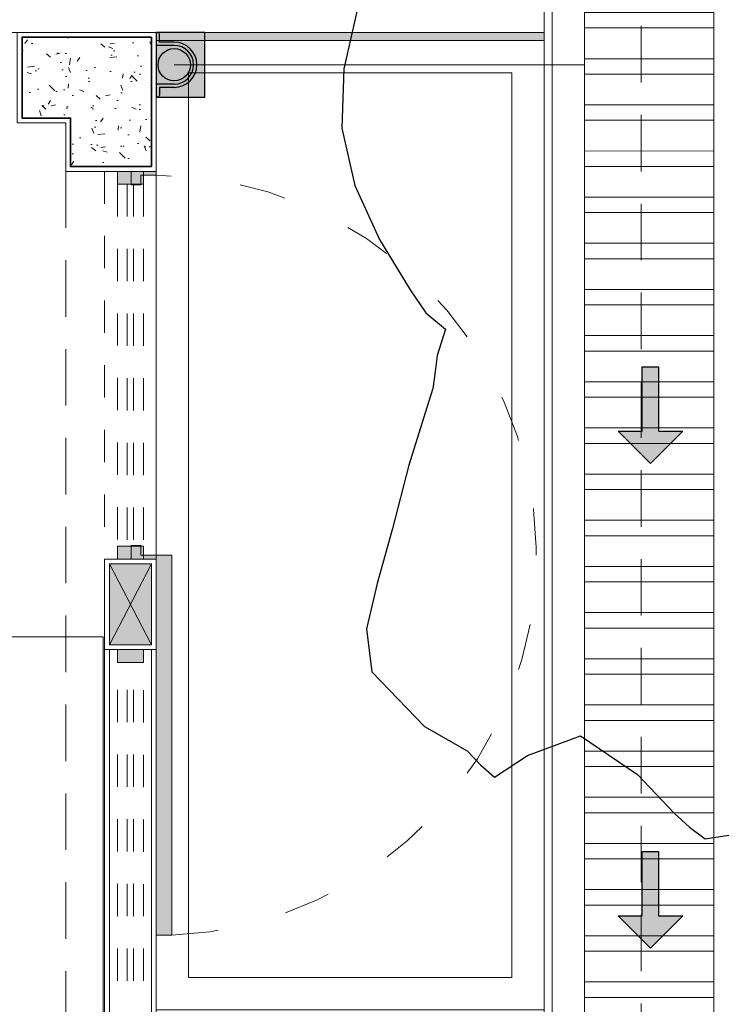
# Model space of a CAD drawing. Header units: millimetres. Extents: x -8931983 to 9630244, y 4 to 18563053.
# Tile 70 of 256: x 349142.19 to 349144.36, y 9281951.1 to 9281954.14. Entities that reach past the tile are written whole.
import ezdxf

# ---------------------------------------------------------------- set-up
doc = ezdxf.new("R2010")
doc.units = ezdxf.units.MM
for name, pattern in [('01 nivel$0$HIDDEN2', [0.1875, 0.125, -0.0625]), ('ACAD_ISO03W100', [30, 12, -18]), ('DASHED2', [0.375, 0.25, -0.125]), ('HIDDEN', [9.524999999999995, 6.349999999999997, -3.174999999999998])]:
    doc.linetypes.add(name, pattern=pattern)
for name, color, linetype, lineweight in [('.', 7, 'Continuous', 0), ('0_ CUNETAS', 151, 'Continuous', 5), ('0_MUROS 2 BAJOS', 150, 'Continuous', 9), ('0_PROYECCIONES 1', 1, 'DASHED2', 0), ('0_VANOS', 30, 'Continuous', 9), ('COLUMNAS', 3, 'Continuous', 35), ('COLUMNETAS TOP', 253, 'Continuous', 0), ('CUNETAS', 5, 'Continuous', 0), ('LPUERTAS', 7, 'Continuous', 5), ('MURO', 133, 'Continuous', 15), ('Proyecciones 2', 251, 'HIDDEN', 5), ('PUERTAS-1.5', 1, 'Continuous', 9), ('TARRAJEO', 32, 'Continuous', 0), ('vereda', 254, 'Continuous', 5)]:
    doc.layers.add(name, color=color, linetype=linetype, lineweight=lineweight)
for name, color, linetype, lineweight, true_color in [('0_COLUMNA ACHURADO', 250, 'Continuous', 0, 0x363636), ('0_TEXTURA PISOS', 252, 'Continuous', 0, 0x8c8c8c), ('LMOBILIARIO', 252, 'Continuous', 5, 0x898989), ('tuberia des. fluvial ftt', 169, 'Continuous', 0, 0x232d53)]:
    doc.layers.add(name, color=color, linetype=linetype, lineweight=lineweight, true_color=true_color)
doc.layers.add('C-TOPO', color=7, linetype='Continuous')

# ---------------------------------------------------------------- blocks, each defined once
blk = doc.blocks.new('topooooo')
at = {"layer": 'C-TOPO', "color": 252, "linetype": 'Continuous', "lineweight": 25, "true_color": 0x939598, "elevation": 2.117999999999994, "flags": 128}
blk.add_lwpolyline([(-103.8785046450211, -183.1271219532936), (-103.783941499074, -183.3140000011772), (-103.6721456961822, -183.4586814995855), (-103.5279999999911, -183.5699415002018), (-103.3623027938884, -183.6505067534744), (-103.1909457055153, -183.7102262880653), (-103.1075795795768, -183.7344204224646), (-103.0279999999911, -183.7344204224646), (-102.9966018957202, -183.8140000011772), (-102.9696879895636, -183.8560092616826), (-102.9411147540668, -183.9008852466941), (-102.9121385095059, -183.9743167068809), (-102.847823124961, -184.1312360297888), (-102.7622007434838, -184.3140000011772), (-102.689522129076, -184.475604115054), (-102.6258645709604, -184.6046666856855), (-102.5279999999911, -184.6969787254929), (-102.2948726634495, -184.7239095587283), (-102.1450212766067, -184.6969787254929), (-102.084507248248, -184.704696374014), (-102.0279999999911, -184.7061568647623), (-101.9922713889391, -184.58889731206), (-101.9043250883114, -184.4376749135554), (-101.6928262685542, -184.4178342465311), (-101.5279999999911, -184.4376749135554), (-101.4647941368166, -184.4406062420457), (-101.4043250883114, -184.4376749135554), (-101.3550113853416, -184.3825104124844)], dxfattribs=at)
blk = doc.blocks.new('*U3841')
at = {"layer": '.', "lineweight": 30}
h = blk.add_hatch(color=1, dxfattribs=at)
h.dxf.hatch_style = 1
h.paths.add_polyline_path([(-0.0249999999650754, -0.0500000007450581), (-0.0999999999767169, -0.0500000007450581), (0, -0.150000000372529), (0.1000000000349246, -0.0500000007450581), (0.0250000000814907, -0.0500000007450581), (0.0250000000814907, 0.1499999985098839), (-0.0249999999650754, 0.1499999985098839)])
at = {"layer": '0_ CUNETAS', "color": 1, "lineweight": 30}
blk.add_lwpolyline([(-0.099999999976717, -0.0500000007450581), (-0.0249999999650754, -0.0500000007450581), (-0.0249999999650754, 0.1499999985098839), (0.0250000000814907, 0.1499999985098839), (0.0250000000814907, -0.0500000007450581), (0.1000000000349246, -0.0500000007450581), (0, -0.150000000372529)], close=True, dxfattribs=at)
blk = doc.blocks.new('*U3842')
at = {"layer": '0_ CUNETAS', "color": 0, "linetype": 'ByBlock', "lineweight": -2, "transparency": 16777216}
for p in [(7e-16, 12), (6e-16, 10.5)]:
    blk.add_blockref('*U3841', p, dxfattribs=at)
blk = doc.blocks.new('red drenaje')
at = {"layer": '0_ CUNETAS', "lineweight": 0}
h = blk.add_hatch(dxfattribs=at)
h.set_pattern_fill('ANSI32', color=256, scale=0.015, angle=135)
h.set_pattern_definition([(180, (7.400000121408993, 111.0331056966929), (0, -0.142875), []), (180, (7.352375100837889, 111.080730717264), (0, -0.142875), [])])
h.paths.add_polyline_path([(-6.699999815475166, 37.07308587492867), (-7.099999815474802, 37.07308587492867), (-7.099999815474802, 21.74108349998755), (-6.699999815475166, 21.90676892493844)])
blk.add_line((-7.199999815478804, 37.07308587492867), (-7.199999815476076, 21.75951946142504), dxfattribs=at)
at = {"layer": '0_ CUNETAS', "lineweight": 0, "elevation": -41.09727520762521}
for points in [[(-7.099999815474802, 37.07308587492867), (-7.099999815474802, 21.97089370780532)], [(-7.099999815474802, 37.07308587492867), (-7.099999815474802, 21.74108349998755), (-6.699999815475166, 21.90676892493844), (-6.699999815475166, 37.07308587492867), (-7.099999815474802, 37.07308587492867)], [(-6.699999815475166, 37.07308587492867), (-6.699999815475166, 22.1365791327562)]]:
    blk.add_lwpolyline(points, dxfattribs=at)
at = {"layer": '0_ CUNETAS', "lineweight": 0}
blk.add_blockref('*U3842', (-6.896389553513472, 22.91858540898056, 684.917766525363), dxfattribs=at)
blk = doc.blocks.new('columnas topico y donaciones')
at = {"layer": '0_COLUMNA ACHURADO'}
h = blk.add_hatch(dxfattribs=at)
h.set_pattern_fill('AR-CONC', color=256, scale=0.00088, angle=90.00000000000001)
h.set_pattern_definition([(140, (0, 0), (0.0140263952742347, 0.1603225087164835), [0.016764, -0.184404]), (85.00000000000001, (0, 0), (-0.1681300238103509, -0.0310142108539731), [0.0134112, -0.1475237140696]), (190.4514447, (0.00116886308, 0.01336016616), (-0.1541036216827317, 0.1293082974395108), [0.014247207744, -0.156719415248]), (136.1842, (-0.044704, 0), (0.0369972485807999, 0.2385495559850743), [0.025146, -0.2766059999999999]), (186.63555761, (-0.04162092, 0.019879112), (-0.2177349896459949, 0.2089156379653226), [0.0213708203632, -0.2350793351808]), (81.18415117, (-0.044704, 0), (-0.2177349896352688, 0.2089156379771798), [0.0201167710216, -0.2212845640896]), (111, (-0.033528, 0.022352), (0.0899933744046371, 0.1334206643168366), [0.016764, -0.184404]), (56.00000000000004, (-0.033528, 0.022352), (-0.1620854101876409, 0.0543857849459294), [0.0134112, -0.1475232]), (161.451445, (-0.026028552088, 0.033470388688), (-0.0720920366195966, 0.1878064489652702), [0.014247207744, -0.1567191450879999]), (127.5, (0, 0), (-0.0744084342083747, 0.0027179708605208), [0, -0.14573504, 0, -0.1497584, 0, -0.148082]), (97.5, (0, 0), (-0.0881589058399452, 0.0588013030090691), [0, -0.08538464, 0, -0.14238224, 0, -0.0564388]), (57.50000000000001, (0, -0.04984496), (0.0050412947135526, 0.1193197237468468), [0, -0.05588, 0, -0.1743456, 0, -0.2313432]), (47.5, (0, -0.07219696), (-0.0223753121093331, 0.1303536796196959), [0, -0.072644, 0, -0.11578336, 0, -0.1642872])])
h.paths.add_polyline_path([(0, 11.29999999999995), (-0.4000000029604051, 11.29999999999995), (-0.4000000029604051, 11.04999999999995), (-0.25, 11.04999999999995), (-0.25, 10.8999999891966), (0, 10.8999999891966)])
at = {"layer": 'COLUMNAS', "color": 6}
blk.add_lwpolyline([(0, 10.8999999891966), (0, 11.29999999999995), (-0.4000000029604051, 11.29999999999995), (-0.4000000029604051, 11.04999999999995), (-0.25, 11.04999999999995), (-0.25, 10.8999999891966)], close=True, dxfattribs=at)
at = {"layer": 'TARRAJEO'}
blk.add_lwpolyline([(0.015, 10.8849999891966), (0.015, 11.31499999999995), (-0.4150000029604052, 11.31499999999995), (-0.4150000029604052, 11.03499999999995), (-0.2649999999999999, 11.03499999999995), (-0.265, 10.8849999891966)], close=True, dxfattribs=at)
blk = doc.blocks.new('00_PTA_ 01')
at = {"layer": 'PUERTAS-1.5', "true_color": 0xffffff}
h = blk.add_hatch(color=7, dxfattribs=at)
h.dxf.hatch_style = 1
h.paths.add_polyline_path([(1.970000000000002, 0.1050000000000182), (0.9900000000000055, 0.1049999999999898), (0.9900000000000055, 0.0649999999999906), (1.970000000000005, 0.0650000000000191)])
h = blk.add_hatch(color=7, dxfattribs=at)
h.dxf.hatch_style = 1
h.paths.add_polyline_path([(0, 0), (0.0349999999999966, 0), (0.0349999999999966, 0.0249999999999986), (0.009999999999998, 0.0250000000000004), (0.009999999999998, 0.0649999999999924), (0, 0.0649999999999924)])
h = blk.add_hatch(color=7, dxfattribs=at)
h.dxf.hatch_style = 1
h.paths.add_polyline_path([(1, 3.6e-15), (1, 0.0649999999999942), (0.9900000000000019, 0.0649999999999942), (0.9900000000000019, 0.0250000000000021), (0.9650000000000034, 0.0250000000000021), (0.9650000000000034, 3.6e-15)])
at = {"layer": 'PUERTAS-1.5'}
for points in [[(1.970000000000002, 0.1050000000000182), (0.9900000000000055, 0.1049999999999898), (0.9900000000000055, 0.0649999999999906), (1.970000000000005, 0.0650000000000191)], [(0, 0), (0.0349999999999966, 0), (0.0349999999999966, 0.0249999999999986), (0.009999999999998, 0.0250000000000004), (0.009999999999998, 0.0649999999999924), (0, 0.0649999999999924)], [(1, 3.6e-15), (1, 0.0649999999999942), (0.9900000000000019, 0.0649999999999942), (0.9900000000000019, 0.0250000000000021), (0.9650000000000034, 0.0250000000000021), (0.9650000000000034, 3.6e-15)]]:
    blk.add_lwpolyline(points, close=True, dxfattribs=at)
at = {"layer": 'PUERTAS-1.5', "linetype": 'ACAD_ISO03W100', "ltscale": 0.01}
blk.add_arc((0.9904164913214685, 0.0645919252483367), 0.9804165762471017, 2.362126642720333, 179.9761520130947, dxfattribs=at)
at = {"layer": 'PUERTAS-1.5', "linetype": 'HIDDEN', "ltscale": 0.25}
blk.add_arc((0.9900000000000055, 0.0650000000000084), 0.9799999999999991, 359.9999999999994, 1.2213e-12, dxfattribs=at)
blk = doc.blocks.new('*U1463')
at = {"linetype": 'Continuous', "true_color": 0xbebebe}
for points in [[(3032.131410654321, 1351.188780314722), (3032.131410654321, 1351.268780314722), (3032.171410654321, 1351.268780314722), (3032.171410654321, 1351.188780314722)], [(3034.156410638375, 1351.188780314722), (3034.156410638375, 1351.268780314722), (3034.196410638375, 1351.268780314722), (3034.196410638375, 1351.188780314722)]]:
    blk.add_hatch(color=9, dxfattribs=at).paths.add_polyline_path(points)
at = {"layer": '0_VANOS', "linetype": 'Continuous'}
for p, q in [((3032.131410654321, 1351.268780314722), (3032.171410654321, 1351.268780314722)), ((3032.131410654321, 1351.268780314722), (3032.131410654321, 1351.188780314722)), ((3032.171410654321, 1351.268780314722), (3032.171410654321, 1351.188780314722)), ((3034.156410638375, 1351.188780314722), (3034.156410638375, 1351.268780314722)), ((3034.156410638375, 1351.268780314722), (3034.196410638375, 1351.268780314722)), ((3034.196410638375, 1351.268780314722), (3034.196410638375, 1351.188780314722)), ((3032.171410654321, 1351.188780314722), (3032.131410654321, 1351.188780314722)), ((3034.196410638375, 1351.188780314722), (3034.156410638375, 1351.188780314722))]:
    blk.add_line(p, q, dxfattribs=at)
at = {"layer": '0_VANOS', "linetype": '01 nivel$0$HIDDEN2', "ltscale": 0.5}
for p, q in [((3032.170780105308, 1351.268780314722), (3034.155780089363, 1351.268780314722)), ((3032.171410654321, 1351.238780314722), (3034.156410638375, 1351.238780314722)), ((3032.171410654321, 1351.218780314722), (3034.156410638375, 1351.218780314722)), ((3032.171410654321, 1351.188780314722), (3034.156410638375, 1351.188780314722))]:
    blk.add_line(p, q, dxfattribs=at)
at = {"layer": '0_VANOS', "linetype": '01 nivel$0$HIDDEN2'}
blk.add_line((3034.156410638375, 1351.268780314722), (3034.196410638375, 1351.268780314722), dxfattribs=at)
blk = doc.blocks.new('montante')
at = {"linetype": 'Continuous', "true_color": 0xffffff}
blk.add_hatch(color=7, dxfattribs=at).paths.add_polyline_path([(-0.0945478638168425, 0.0999999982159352), (-0.0945478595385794, -0.1000000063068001), (0.0554521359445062, -0.1000000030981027), (0.0554521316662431, 0.1000000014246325)])
at = {"layer": '0_MUROS 2 BAJOS', "lineweight": 30}
blk.add_lwpolyline([(-0.0945478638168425, 0.0999999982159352), (-0.0945478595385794, -0.1000000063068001), (0.0554521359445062, -0.1000000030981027), (0.0554521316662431, 0.1000000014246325)], close=True, dxfattribs=at)
at = {"layer": 'tuberia des. fluvial ftt', "color": 6, "lineweight": 30}
for p, q in [((0.045457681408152, 0.0700000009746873), (0.045457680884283, 0.0949999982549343)), ((-1.5133992e-09, 0.0700000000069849), (0.045457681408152, 0.0700000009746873)), ((-1.3096724e-09, 0.0600000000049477), (0.0554576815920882, 0.0600000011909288)), ((1.2805685e-09, -0.0599999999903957), (0.0554576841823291, -0.0599999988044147)), ((1.4842954e-09, -0.069999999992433), (0.0454576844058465, -0.0699999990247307)), ((0.0454576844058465, -0.0699999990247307), (0.0454576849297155, -0.0950000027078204))]:
    blk.add_line(p, q, dxfattribs=at)
at = {"layer": 'tuberia des. fluvial ftt', "color": 4, "lineweight": 30}
blk.add_circle((0, 0), 0.05, dxfattribs=at)
at = {"layer": 'tuberia des. fluvial ftt', "color": 6, "lineweight": 30}
for centre, radius, start, end in [((0.0504576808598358, 0.0949999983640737), 0.0049999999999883, 1.2256320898e-06, 180.0000012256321), ((0, 7.276e-12), 0.0699999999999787, 90.00000122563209, 270.0000012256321), ((0, 7.276e-12), 0.06, 90.00000122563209, 270.0000012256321), ((0.0504576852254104, -0.095000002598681), 0.0049999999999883, 180.0000012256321, 1.2256320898e-06)]:
    blk.add_arc(centre, radius, start, end, dxfattribs=at)
blk = doc.blocks.new('*U1274')
at = {"linetype": 'Continuous', "true_color": 0xbebebe}
for points in [[(3032.131410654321, 1351.188780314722), (3032.131410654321, 1351.268780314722), (3032.171410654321, 1351.268780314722), (3032.171410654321, 1351.188780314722)], [(3033.291410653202, 1351.188780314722), (3033.291410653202, 1351.268780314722), (3033.331410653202, 1351.268780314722), (3033.331410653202, 1351.188780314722)]]:
    blk.add_hatch(color=9, dxfattribs=at).paths.add_polyline_path(points)
at = {"layer": '0_VANOS', "linetype": 'Continuous'}
for p, q in [((3032.131410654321, 1351.268780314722), (3032.171410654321, 1351.268780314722)), ((3032.131410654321, 1351.268780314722), (3032.131410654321, 1351.188780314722)), ((3032.171410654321, 1351.268780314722), (3032.171410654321, 1351.188780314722)), ((3033.291410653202, 1351.188780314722), (3033.291410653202, 1351.268780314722)), ((3033.291410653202, 1351.268780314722), (3033.331410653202, 1351.268780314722)), ((3033.331410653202, 1351.268780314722), (3033.331410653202, 1351.188780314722)), ((3032.171410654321, 1351.188780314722), (3032.131410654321, 1351.188780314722)), ((3033.331410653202, 1351.188780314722), (3033.291410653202, 1351.188780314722))]:
    blk.add_line(p, q, dxfattribs=at)
at = {"layer": '0_VANOS', "linetype": '01 nivel$0$HIDDEN2', "ltscale": 0.5}
for p, q in [((3032.170780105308, 1351.268780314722), (3033.29078010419, 1351.268780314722)), ((3032.171410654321, 1351.238780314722), (3033.291410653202, 1351.238780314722)), ((3032.171410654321, 1351.218780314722), (3033.291410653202, 1351.218780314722)), ((3032.171410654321, 1351.188780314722), (3033.291410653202, 1351.188780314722))]:
    blk.add_line(p, q, dxfattribs=at)
at = {"layer": '0_VANOS', "linetype": '01 nivel$0$HIDDEN2'}
blk.add_line((3033.291410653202, 1351.268780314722), (3033.331410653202, 1351.268780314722), dxfattribs=at)
blk = doc.blocks.new('edf 2 pg bloque')
at = {"layer": 'COLUMNETAS TOP', "true_color": 0xc0c0c0}
blk.add_hatch(color=9, dxfattribs=at).paths.add_polyline_path([(-0.1450000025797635, -1.895000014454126), (-0.1450000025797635, -1.645000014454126), (-0.0150000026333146, -1.645000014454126), (-0.0150000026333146, -1.895000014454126)])
at = {"layer": '0_PROYECCIONES 1', "ltscale": 0.7, "elevation": 1410.932808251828}
blk.add_lwpolyline([(-8.830000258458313, 1.6699531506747), (1.49999973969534, 1.6699531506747), (1.49999973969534, -12.6600468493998), (-8.830000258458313, -12.6600468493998)], close=True, dxfattribs=at)
at = {"layer": '0_PROYECCIONES 1', "ltscale": 0.7}
blk.add_lwpolyline([(-1.2223609e-09, -0.4300000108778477), (-0.2799999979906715, -0.4300000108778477), (-0.2799999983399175, -10.89999999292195), (-1.5716068e-09, -10.89999999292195)], close=True, dxfattribs=at)
at = {"layer": 'COLUMNETAS TOP'}
for p, q in [((-0.1450000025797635, -1.645000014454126, 746.5636793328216), (-0.0150000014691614, -1.895000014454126, 746.5636793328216)), ((-0.1450000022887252, -1.895000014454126, 746.5636793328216), (-0.0150000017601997, -1.645000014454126, 746.5636793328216))]:
    blk.add_line(p, q, dxfattribs=at)
at = {"layer": 'COLUMNETAS TOP', "elevation": 746.5636793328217}
blk.add_lwpolyline([(-0.1450000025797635, -1.895000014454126), (-0.1450000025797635, -1.645000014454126), (-0.0150000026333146, -1.645000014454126), (-0.0150000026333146, -1.895000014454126)], close=True, dxfattribs=at)
at = {"layer": 'LMOBILIARIO', "lineweight": 0, "elevation": 726.0150417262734}
blk.add_lwpolyline([(-0.1641164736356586, -3.971328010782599), (-0.1641164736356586, -1.870961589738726), (-0.7641164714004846, -1.870961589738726), (-0.7641164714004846, -3.971328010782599)], close=True, dxfattribs=at)
at = {"layer": 'MURO'}
for p, q in [((-0.1449948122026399, -3.975000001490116, 726.0150417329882), (-0.1449948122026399, -1.910000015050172, 726.0150417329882)), ((-0.014993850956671, -3.975000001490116, 726.0150417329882), (-0.014993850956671, -1.910000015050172, 726.0150417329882))]:
    blk.add_line(p, q, dxfattribs=at)
at = {"layer": 'Proyecciones 2', "linetype": 'DASHED2', "ltscale": 0.3, "elevation": 726.0150417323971}
blk.add_lwpolyline([(1.1059456e-09, -1.630000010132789), (-6.49015419e-08, -0.4300000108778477), (-0.1599999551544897, -0.4300000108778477), (-0.1599998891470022, -1.630000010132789)], close=True, dxfattribs=at)
at = {"layer": 'TARRAJEO'}
for p, q in [((-0.1600000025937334, -1.630000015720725, 726.0150417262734), (-2.5611371e-09, -1.630000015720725, 726.0150417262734)), ((-0.1599998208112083, -3.97499999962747, 726.0150417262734), (-0.1599998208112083, -1.910000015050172, 726.0150417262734)), ((3.04073910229e-05, -3.975000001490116, 726.0150417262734), (-3.349850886e-07, -1.910000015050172, 726.0150417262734))]:
    blk.add_line(p, q, dxfattribs=at)
at = {"layer": 'TARRAJEO', "elevation": 746.5636793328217}
blk.add_lwpolyline([(-0.1600000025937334, -1.910000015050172), (-0.1600000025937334, -1.630000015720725), (-2.6775524e-09, -1.630000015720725), (-2.6775524e-09, -1.910000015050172)], close=True, dxfattribs=at)
at = {"xscale": -1}
for name, p, rotation in [('*U1274', (1351.148780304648, 3031.701410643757, 726.0150417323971), 90), ('*U1463', (-1351.308780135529, -3036.106410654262, 726.0150417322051), 270)]:
    blk.add_blockref(name, p, dxfattribs=dict(at, rotation=rotation))
at = {"layer": '0_ CUNETAS', "color": 251, "lineweight": 0, "true_color": 0x636466, "rotation": 180}
blk.add_blockref('montante', (0.05545213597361, -0.1000000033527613), dxfattribs=at)
at = {"layer": 'LPUERTAS', "xscale": 1.199999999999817, "yscale": 1.199999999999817, "zscale": 1.199999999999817, "rotation": 270}
blk.add_blockref('00_PTA_ 01', (-0.0779999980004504, -0.4300000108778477), dxfattribs=at)
at = {"layer": 'TARRAJEO', "color": 6}
blk.add_blockref('columnas topico y donaciones', (-0.0149999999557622, -11.31499999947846, 726.0150417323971), dxfattribs=at)
blk = doc.blocks.new('JUNTA VEREDA')
at = {"layer": '.', "true_color": 0x939598}
h = blk.add_hatch(dxfattribs=at)
h.set_pattern_fill('ANGLE', color=252)
h.set_pattern_definition([(0, (0, 0), (0, 6.985), [5.08, -1.905]), (90, (0, 0), (-6.985, 4e-16), [5.08, -1.905])])
h.paths.add_polyline_path([(-0.01331989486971, 1.200000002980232), (0.0120801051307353, 1.200000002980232), (0.0120801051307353, 0), (-0.01331989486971, 0)])
h = blk.add_hatch(color=252, dxfattribs=at)
h.dxf.hatch_style = 1
h.paths.add_polyline_path([(0.0120801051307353, 1.200000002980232), (-0.01331989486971, 1.200000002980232), (-0.01331989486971, 0), (0.0120801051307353, 0)])
at = {"layer": '0_TEXTURA PISOS'}
h = blk.add_hatch(dxfattribs=at)
h.set_pattern_fill('ANGLE', color=256)
h.set_pattern_definition([(0, (-5477.766061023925, -1210.968031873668), (0, 6.985), [5.08, -1.905]), (90, (-5477.766061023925, -1210.968031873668), (-6.985, 4e-16), [5.08, -1.905])])
h.paths.add_polyline_path([(-0.01331989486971, 1.200000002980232), (0.0120801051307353, 1.200000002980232), (0.0120801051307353, 0), (-0.01331989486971, 0)])
at = {"layer": 'vereda'}
blk.add_lwpolyline([(-0.01331989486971, 1.200000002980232), (0.0120801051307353, 1.200000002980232), (0.0120801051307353, 0), (-0.01331989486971, 0)], close=True, dxfattribs=at)
blk = doc.blocks.new('verda bloque edf 02 pg')
at = {"layer": 'vereda', "elevation": 726.0150417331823}
blk.add_lwpolyline([(0, 3.7252903e-09), (-9.72999999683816, 3.7252903e-09), (-9.72999999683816, -13.32999999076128), (2.5611371e-09, -13.32999999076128)], close=True, dxfattribs=at)
at = {"layer": 'vereda'}
for points in [[(-2.453829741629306, 0), (5.82077e-11, 0), (5.82077e-11, -0.7999999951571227), (-2.453829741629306, -0.7999999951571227)], [(4.1909516e-09, -3.825399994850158), (4.1909516e-09, -0.8253999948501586), (-1.19999999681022, -0.8253999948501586), (-1.199999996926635, -3.825399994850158)], [(-0.0999999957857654, -3.725399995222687), (-0.0999999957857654, -0.9253999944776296), (-1.099999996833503, -0.9253999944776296), (-1.099999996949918, -3.725399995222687)]]:
    blk.add_lwpolyline(points, close=True, dxfattribs=at)
at = {"layer": 'vereda', "rotation": 90}
blk.add_blockref('JUNTA VEREDA', (4.1909516e-09, -0.8120801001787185), dxfattribs=at)

msp = doc.modelspace()

# ---------------------------------------------------------------- hatches: boundary and pattern name
at = {"layer": '.', "true_color": 0x939598, "transparency": 33554559}
h = msp.add_hatch(dxfattribs=at)
h.set_pattern_fill('AR-SAND', color=252, scale=0.0087, angle=-90.00000000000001)
h.set_pattern_definition([(307.5, (0, 0), (0.4257895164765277, 0.0139202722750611), [0, -0.3358895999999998, 0, -0.3756659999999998, 0, -0.3590924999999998]), (277.5, (0, 0), (0.6236378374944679, -0.3910852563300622), [0, -0.1812035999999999, 0, -0.3027425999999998, 0, -0.1160144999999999]), (237.5, (0, 0.2718053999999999), (0.0012503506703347, -0.6881633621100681), [0, -0.1104899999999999, 0, -0.3977639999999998, 0, -0.5193029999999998]), (227.5, (0, 0.2718053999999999), (0.193948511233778, -0.6642941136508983), [0, -0.055245, 0, -0.2607563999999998, 0, -0.2983229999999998])])
edge = h.paths.add_edge_path()
edge.add_line((349130.3852684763, 9281921.531407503), (349130.3847586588, 9281920.381407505))
edge.add_line((349130.3847586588, 9281920.381407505), (349135.0647586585, 9281920.381407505))
edge.add_line((349135.0647586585, 9281920.381407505), (349135.0647485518, 9281921.531407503))
edge.add_arc((349138.0647485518, 9281921.531407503), 2.99999999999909, 89.99999999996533, 179.9999999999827, ccw=False)
edge.add_line((349138.0647485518, 9281924.531407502), (349138.9403453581, 9281924.531407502))
edge.add_arc((349138.9403496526, 9281921.531411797), 2.999995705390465, 8.202094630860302e-05, 90.0000820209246, ccw=False)
edge.add_line((349141.940345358, 9281921.531416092), (349141.9403554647, 9281918.001386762))
edge.add_line((349141.9403554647, 9281918.00138676), (349156.758601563, 9281918.00138676))
edge.add_line((349156.758601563, 9281918.00138676), (349156.758601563, 9281921.00138676))
edge.add_arc((349158.758601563, 9281921.00138676), 2, 90, 180, ccw=False)
edge.add_line((349158.758601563, 9281923.00138676), (349161.0004021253, 9281923.00138676))
edge.add_line((349161.0004021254, 9281923.001386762), (349161.0004021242, 9281955.074472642))
edge.add_line((349161.0004021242, 9281955.074472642), (349146.6847117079, 9281955.074472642))
edge.add_line((349146.6847117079, 9281955.074472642), (349146.6847117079, 9281941.899472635))
edge.add_line((349146.6847117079, 9281941.899472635), (349151.8257897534, 9281941.899472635))
edge.add_arc((349151.8257897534, 9281938.874472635), 3.024999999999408, -0.004437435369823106, 89.99999999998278, ccw=False)
edge.add_line((349154.8507897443, 9281938.874238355), (349154.8502452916, 9281931.844312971))
edge.add_arc((349151.8502447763, 9281931.84454584), 3.000000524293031, 269.99998998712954, 359.99555255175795, ccw=False)
edge.add_line((349151.8502442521, 9281928.844545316), (349151.0596959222, 9281928.844578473))
edge.add_line((349151.0596959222, 9281928.844578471), (349137.7847586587, 9281928.844545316))
edge.add_arc((349137.7847586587, 9281921.444545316), 7.399999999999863, 89.99999999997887, 180.0000000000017)

# ---------------------------------------------------------------- linework, layer by layer
at = {"layer": '0_ CUNETAS', "color": 251, "lineweight": 0, "true_color": 0x636466}
msp.add_line((349142.6651485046, 9281954.004519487), (349143.9346963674, 9281954.004519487), dxfattribs=at)
at = {"layer": 'TARRAJEO', "elevation": 6.9060206e-09}
msp.add_lwpolyline([(349135.2796963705, 9281954.10451949), (349142.6096963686, 9281954.10451949), (349142.6096963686, 9281942.774498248), (349135.2796963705, 9281942.774498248)], close=True, dxfattribs=at)

# ---------------------------------------------------------------- block references
at = {"layer": 'vereda', "rotation": 320.4010421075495}
msp.add_blockref('topooooo', (349340.0046675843, 9282029.08654123, 261.841), dxfattribs=at)

# ---------------------------------------------------------------- next in the draw order: block references
at = {"lineweight": 5}
msp.add_blockref('edf 2 pg bloque', (349142.6096963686, 9281954.10451949, -726.0150417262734), dxfattribs=at)

# ---------------------------------------------------------------- next in the draw order: block references
msp.add_blockref('verda bloque edf 02 pg', (349143.8096963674, 9281954.904519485, -726.0150417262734), dxfattribs=at)
at = {"layer": 'CUNETAS', "color": 84, "lineweight": 30}
msp.add_blockref('red drenaje', (349151.0346959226, 9281918.001386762), dxfattribs=at)

doc.saveas('drawing.dxf')
